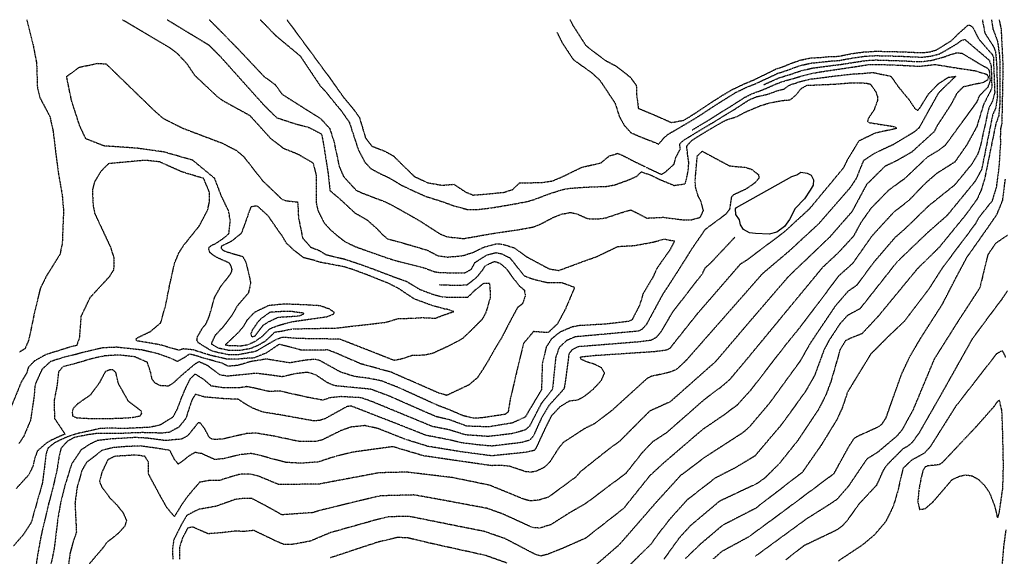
# Model space of a CAD drawing. Header units: feet. Extents: x 2234729 to 2255890, y 588345 to 614924.
# Tile 77 of 88: x 2245220 to 2246168, y 599486 to 600003. Entities that reach past the tile are written whole.
import ezdxf

# ---------------------------------------------------------------- set-up
doc = ezdxf.new("R2010")
doc.units = ezdxf.units.FT
doc.header["$MEASUREMENT"] = 0
doc.linetypes.add('OhDOT_USTN3', pattern=[0.22, 0.165, -0.055])
for name, color, linetype in [('DT_X_Contour_Major', 132, 'OhDOT_USTN3'), ('DT_X_Contour_Minor', 136, 'OhDOT_USTN3'), ('Waterbodies', 7, 'Continuous')]:
    doc.layers.add(name, color=color, linetype=linetype)

msp = doc.modelspace()

# ---------------------------------------------------------------- linework, layer by layer
at = {"layer": 'DT_X_Contour_Major'}
for points in [[(2245737.49, 599990.6), (2245738.05, 599989.74), (2245742.26, 599980.99), (2245753.06, 599964.65), (2245771.12, 599951.71), (2245778.45, 599944.84), (2245779.98, 599942.76), (2245793.49, 599922.39), (2245797.38, 599909.93), (2245802.07, 599901.42), (2245808.38, 599894.4), (2245809.09, 599894), (2245816.08, 599890.81), (2245829.19, 599885.76), (2245835.59, 599883.04), (2245840.14, 599888.88), (2245844.61, 599892.66), (2245857.29, 599900.02), (2245869.18, 599907.11), (2245875.33, 599910.96), (2245890.09, 599920.69), (2245899.74, 599926.72), (2245909.81, 599932.93), (2245920.6, 599938.13), (2245929.3, 599941.56), (2245935.22, 599944.35), (2245943.31, 599948.08), (2245949.96, 599951.23), (2245959.37, 599954.23), (2245965.23, 599956.56), (2245971.72, 599958.72), (2245982.65, 599961.26), (2245991.12, 599961.96), (2246002.36, 599963.27), (2246008.66, 599963.52), (2246014.63, 599964.76), (2246023.98, 599966.3), (2246034, 599967.75), (2246044.63, 599968.35), (2246059.26, 599968), (2246071.91, 599967.61), (2246081.97, 599967.08), (2246089.5, 599966.9), (2246097.85, 599967.96), (2246105.43, 599969.87), (2246111.24, 599973.04), (2246122.53, 599979.69), (2246127.66, 599983.41), (2246130.47, 599983.72), (2246153.91, 599963.74), (2246155.6, 599958.05), (2246156.22, 599936.97), (2246148.17, 599921.02), (2246141.69, 599899.86), (2246132.19, 599882.49), (2246120.54, 599865.77), (2246103.43, 599855.03), (2246092.27, 599845.44), (2246076.06, 599828.64), (2246061.38, 599817.14), (2246040.71, 599794.58), (2246022.07, 599768.07), (2246008.78, 599756.12), (2245971.3, 599706.48), (2245956.24, 599687.95), (2245923.93, 599646.01), (2245910.6, 599631.43), (2245897.66, 599621.82), (2245877.51, 599608.08), (2245839.28, 599575.23), (2245826.65, 599563.53), (2245801.43, 599532.03), (2245765.03, 599503.57), (2245742.04, 599493.44), (2245728.71, 599488.14), (2245722, 599486.32), (2245716.1, 599488.21), (2245687.49, 599503.13), (2245667.6, 599510.03), (2245609.37, 599521.71), (2245594.51, 599524.64), (2245575.18, 599524.12), (2245560.23, 599520.37), (2245519.31, 599508.9), (2245499.85, 599500.7), (2245482.33, 599497.53), (2245474.59, 599497.47), (2245465.87, 599501.27), (2245445.53, 599511), (2245435.4, 599509.94), (2245428.48, 599510.47), (2245414.48, 599508.82), (2245401.67, 599507.83), (2245400.1, 599508.45), (2245386.57, 599514.45), (2245381.8, 599513.34), (2245376.69, 599503.41), (2245374.03, 599495.06), (2245373.98, 599493.77), (2245374.11, 599483.46)], [(2245888.2, 599483.8), (2245896.58, 599491.17), (2245922.57, 599505.26), (2245956.43, 599530.23), (2246004.37, 599566.03), (2246018.98, 599592.54), (2246023.82, 599599.89), (2246027.56, 599602.24), (2246046.41, 599610.59), (2246050.45, 599613.5), (2246054.34, 599619.4), (2246069.39, 599661.6), (2246077.17, 599678.21), (2246087.36, 599695.61), (2246108.59, 599728.86), (2246122.18, 599755.19), (2246132.22, 599774.03), (2246150.52, 599799.97), (2246161.16, 599815.36), (2246166.75, 599829.19), (2246169.25, 599849.28)], [(2245908.68, 599793.36), (2245884.7, 599767.86), (2245879.82, 599763.58), (2245877.28, 599758.18), (2245848.42, 599720.89), (2245837.45, 599702.12), (2245833.15, 599697), (2245828.37, 599694.16), (2245816.52, 599692.6), (2245757.7, 599687.92), (2245751.99, 599685.02), (2245749.03, 599681.19), (2245745.51, 599654.7), (2245744.31, 599647.48), (2245729.51, 599631.13), (2245722.51, 599619.32), (2245714.68, 599601.87), (2245711.11, 599597.89), (2245703.91, 599595.78), (2245674.97, 599592.27), (2245661.31, 599593.48), (2245645.75, 599595.46), (2245632.4, 599598.57), (2245611.06, 599602.67), (2245590.01, 599611.08), (2245539.12, 599630.89), (2245535.21, 599630.27), (2245514.17, 599618.62), (2245508.74, 599616.87), (2245502.84, 599616.59), (2245471.33, 599622.27), (2245454.05, 599625.04), (2245444.46, 599628.77), (2245437, 599633.03), (2245430.61, 599637.29), (2245416.49, 599637.91), (2245398.62, 599639.48), (2245389.26, 599642.03), (2245385.88, 599636.67), (2245383.91, 599630.8), (2245379.99, 599618.78), (2245373.26, 599610.45), (2245364.14, 599605.53), (2245356.32, 599604.75), (2245354.53, 599604.84), (2245338.2, 599605.24), (2245327.71, 599604.93), (2245317.32, 599604.43), (2245307.02, 599604.53), (2245293.98, 599604.33), (2245285.83, 599603.18), (2245273.28, 599600.8), (2245272.6, 599600.51), (2245266.05, 599596.96), (2245259.95, 599590.33), (2245257.78, 599581.12), (2245255.84, 599568.42), (2245251.9, 599551.58), (2245247.95, 599536.97), (2245241.46, 599509.52), (2245240.37, 599504.44), (2245237.3, 599487.36), (2245234.55, 599469.04)]]:
    msp.add_lwpolyline(points, dxfattribs=at)
at = {"layer": 'DT_X_Contour_Minor'}
for points in [[(2245362.02, 600002.93), (2245362.76, 600002.52), (2245402.14, 599978.64), (2245413.14, 599967.61), (2245455.54, 599920.33), (2245467.51, 599908.63), (2245483.93, 599903.19), (2245498.86, 599899.09), (2245510.78, 599892.83), (2245510.87, 599892.38), (2245512.72, 599882.7), (2245516.96, 599855.56), (2245518.83, 599838.39), (2245527.98, 599830.62), (2245531.45, 599827.5), (2245542.73, 599816.95), (2245554.6, 599810.16), (2245564.05, 599801.71), (2245569.56, 599795.88), (2245574.32, 599791.88), (2245581.92, 599789.82), (2245595.86, 599785.98), (2245612.76, 599780.89), (2245622.68, 599775.66), (2245632.12, 599774.34), (2245646.15, 599775.56), (2245656.19, 599778.64), (2245667.8, 599784.2), (2245679.32, 599787.18), (2245685, 599786.77), (2245696.6, 599783.14), (2245707.98, 599774.76), (2245730.09, 599762.93), (2245739.33, 599761.45), (2245741.76, 599762.35), (2245765.01, 599771.02), (2245774.92, 599774.44), (2245781.64, 599777.58), (2245795.96, 599784.52), (2245811.71, 599785.39), (2245829.41, 599788.57), (2245840.96, 599791.62), (2245850.61, 599789.77), (2245846.01, 599780.78), (2245839.82, 599772.37), (2245833.24, 599762.67), (2245829.6, 599754.46), (2245827.45, 599751.05), (2245820.39, 599739.06), (2245817.02, 599727.92), (2245809.73, 599713.85), (2245806.32, 599712.32), (2245784.79, 599709.77), (2245759.11, 599708.28), (2245752.02, 599707), (2245740.19, 599701.9), (2245732.03, 599695.34), (2245727.13, 599687.66), (2245723.31, 599672.19), (2245722.58, 599646.65), (2245706.77, 599620.1), (2245694.47, 599614.52), (2245671.46, 599610.74), (2245650.62, 599611.47), (2245634.7, 599617.33), (2245620.98, 599620.64), (2245575.17, 599640.71), (2245558.09, 599647.02), (2245536.03, 599649.17), (2245523.35, 599650.38), (2245516.36, 599653.34), (2245505.31, 599660.77), (2245497.33, 599663.31), (2245486.29, 599662.03), (2245472.74, 599659.07), (2245460.71, 599660.76), (2245447.25, 599662.35), (2245420.05, 599659.54), (2245412.58, 599660.94), (2245401.07, 599669.79), (2245392.75, 599673.5), (2245388.59, 599671.09), (2245375.36, 599659.82), (2245367.8, 599652.82), (2245363.33, 599650.05), (2245355.06, 599650.51), (2245350.51, 599653.04), (2245347.7, 599656.49), (2245346.22, 599663.24), (2245343.03, 599672.88), (2245330.57, 599678.37), (2245315.58, 599679.98), (2245301.86, 599679.14), (2245289.98, 599676.55), (2245274.86, 599672.09), (2245261.62, 599668.66), (2245257.53, 599663.85), (2245256.07, 599650.79), (2245253.23, 599636.05), (2245253.58, 599619), (2245261.58, 599607.01), (2245263.73, 599603.65), (2245258.74, 599601.75), (2245250.49, 599597.88), (2245245.52, 599594.94), (2245237, 599587.42), (2245234.27, 599579.64), (2245233.36, 599574.9), (2245233.18, 599573.89), (2245228.92, 599564.75), (2245216.66, 599551.35)], [(2245318.71, 600002.93), (2245322.28, 600001.11), (2245364.27, 599976.16), (2245371.59, 599970.74), (2245381, 599960.6), (2245388.4, 599949.54), (2245409.37, 599929.71), (2245415.49, 599925.15), (2245441.58, 599910.81), (2245461.17, 599889.14), (2245473.89, 599879.2), (2245487.76, 599873.69), (2245502.38, 599865.15), (2245505.61, 599853.32), (2245505.46, 599840.61), (2245505.62, 599826.98), (2245507.15, 599819.23), (2245513.2, 599807.34), (2245518.93, 599801.01), (2245519.81, 599800.21), (2245527.18, 599793.88), (2245533.76, 599788.9), (2245544.15, 599784.05), (2245567.92, 599775.64), (2245575.92, 599772.82), (2245584.77, 599770.22), (2245608.84, 599764.2), (2245619.67, 599760.2), (2245624.32, 599759.47), (2245631.54, 599759.26), (2245648.44, 599759.05), (2245654.95, 599762.53), (2245658.6, 599769.19), (2245669.78, 599776.25), (2245678.6, 599778.61), (2245683.67, 599777.67), (2245692.02, 599773.69), (2245700.28, 599763.3), (2245705.52, 599756.51), (2245709.47, 599754.87), (2245716.43, 599752.56), (2245728.25, 599749.86), (2245742.06, 599749.79), (2245754.39, 599745.33), (2245753.7, 599743.38), (2245745.52, 599724.17), (2245737.78, 599709.82), (2245732.46, 599704.79), (2245728.96, 599701.57), (2245726.2, 599701.7), (2245714.77, 599702.53), (2245705.14, 599691.04), (2245692.58, 599638.27), (2245690.45, 599625.18), (2245687.45, 599622.83), (2245664.74, 599619.41), (2245656.79, 599619.15), (2245647.01, 599621.51), (2245633.77, 599627.27), (2245622.99, 599631.31), (2245583.92, 599649.03), (2245568.05, 599655.18), (2245555.96, 599657.55), (2245542.52, 599659.26), (2245529.32, 599663.42), (2245508.77, 599674.77), (2245504.31, 599675.76), (2245495.53, 599675.06), (2245480.11, 599672.4), (2245457.68, 599676.07), (2245443.22, 599673.78), (2245431.56, 599670.43), (2245428.69, 599669.8), (2245420.71, 599669.18), (2245415, 599672.16), (2245402.68, 599675.49), (2245396.01, 599677.29), (2245388.85, 599679.61), (2245383.59, 599680.79), (2245378.69, 599677.51), (2245371.99, 599673.79), (2245364.24, 599677.26), (2245353.39, 599681.1), (2245338.09, 599684.77), (2245313.44, 599687.45), (2245300.29, 599686.87), (2245283.92, 599683.21), (2245272.97, 599680.21), (2245261.88, 599677.56), (2245249.67, 599673.61), (2245241.59, 599666.21), (2245235.93, 599653.96), (2245234.65, 599649.41), (2245233.93, 599640.32), (2245230.53, 599617.19), (2245224.03, 599601.81), (2245219.35, 599594.73)], [(2245226.83, 600002.93), (2245232.84, 599979.5), (2245236.33, 599961.2), (2245237.12, 599937.71), (2245239.63, 599927.58), (2245249.22, 599909.53), (2245252.4, 599894.78), (2245254.64, 599875.57), (2245257.35, 599854.86), (2245260.99, 599834.18), (2245262.31, 599818.83), (2245261.07, 599787.78), (2245258.92, 599777.06), (2245257.66, 599775.08), (2245245.59, 599755.73), (2245239.87, 599744.11), (2245234.62, 599722.51), (2245228.75, 599694.24), (2245225.08, 599686), (2245219.78, 599682.71)], [(2245451.76, 600002.93), (2245466.62, 599987.63), (2245490.09, 599968.14), (2245509.43, 599939.22), (2245515.11, 599933.23), (2245522.58, 599923.75), (2245529.42, 599915.61), (2245537.54, 599904.02), (2245543.24, 599886.49), (2245546.21, 599877.41), (2245552.55, 599865.53), (2245558.04, 599859.65), (2245567.31, 599854.63), (2245575.34, 599850.93), (2245576.56, 599850.22), (2245588.11, 599843.35), (2245600.83, 599837.35), (2245611.76, 599832.6), (2245628.91, 599827.12), (2245638.21, 599823.64), (2245650.81, 599820.27), (2245660, 599819.98), (2245672.14, 599821.44), (2245678.07, 599822.3), (2245687.81, 599823.99), (2245695.28, 599825.26), (2245696.82, 599825.54), (2245710.28, 599828.11), (2245717.58, 599830.54), (2245730.3, 599835.36), (2245743.19, 599839.41), (2245750.12, 599840.6), (2245764.39, 599841.59), (2245772.03, 599842), (2245784.44, 599842.32), (2245792.77, 599843.77), (2245794.17, 599844.25), (2245806.82, 599848.77), (2245814.33, 599852.17), (2245818.63, 599856.39), (2245827.67, 599853.36), (2245836.45, 599849.08), (2245850.33, 599843.32), (2245860.83, 599844.86), (2245862.08, 599849.12), (2245863.86, 599857.38), (2245864.44, 599865.08), (2245863.26, 599873.59), (2245862.39, 599881.17), (2245867.38, 599886.73), (2245876.26, 599892.39), (2245884.36, 599897.25), (2245896.79, 599904.47), (2245901.22, 599906.7), (2245902.38, 599907.1), (2245910.34, 599909.42), (2245918.63, 599913.93), (2245933.84, 599920.35), (2245943.45, 599923.07), (2245954.56, 599925.11), (2245962.21, 599925.76), (2245968.47, 599931.17), (2245972.87, 599936.85), (2245978.18, 599939.77), (2245985.02, 599940), (2246005.17, 599940.91), (2246021.11, 599942.16), (2246028.92, 599942.16), (2246035.17, 599941.85), (2246039.23, 599940.91), (2246044.22, 599933.9), (2246046.08, 599929.04), (2246046.01, 599924.77), (2246042.79, 599916.07), (2246037.48, 599908.12), (2246036.46, 599905.36), (2246037.77, 599903.86), (2246062.51, 599899.99), (2246064.89, 599898.22), (2246044.19, 599893.74), (2246027.99, 599885.98), (2246016.81, 599867.52), (2246013.16, 599860.02), (2245980.46, 599820.6), (2245955.76, 599797.97), (2245918.97, 599770.4), (2245913.97, 599767.47), (2245872.22, 599719.28), (2245849.89, 599691.16), (2245846.35, 599686.46), (2245842.75, 599684.61), (2245831.33, 599683.15), (2245771.32, 599679.17), (2245759.94, 599677.83), (2245760, 599676.46), (2245765.56, 599673.84), (2245772.77, 599671.64), (2245779.96, 599668.15), (2245783.13, 599662.62), (2245779.58, 599654.8), (2245771.76, 599646.45), (2245763.44, 599639.86), (2245757.6, 599636.66), (2245749.29, 599635.51), (2245740.17, 599630.01), (2245731.86, 599621.02), (2245726.07, 599609.44), (2245717.01, 599589.82), (2245715.62, 599588.08), (2245708.62, 599586.41), (2245674.82, 599582.84), (2245645.33, 599586.77), (2245613.09, 599592.03), (2245591.93, 599598.6), (2245565.22, 599609.14), (2245552.71, 599612.01), (2245539.43, 599610.66), (2245529.63, 599607.26), (2245511.41, 599598.16), (2245504.48, 599596.58), (2245488.98, 599596.77), (2245464.39, 599601.97), (2245447.66, 599604.79), (2245438.07, 599604.25), (2245416.04, 599599.16), (2245408.17, 599598.54), (2245405.22, 599599.06), (2245402.78, 599600.49), (2245398.56, 599608.46), (2245394.43, 599614.19), (2245392.1, 599614.81), (2245389.78, 599612.24), (2245388.94, 599610.94), (2245381.63, 599602.01), (2245375.89, 599599), (2245360.35, 599597.57), (2245342.93, 599599.9), (2245331.23, 599600.53), (2245329.69, 599600.44), (2245316.51, 599599.63), (2245308.27, 599599.2), (2245294.95, 599597.59), (2245287.77, 599594.2), (2245279.1, 599588.51), (2245270.07, 599575.06), (2245264.18, 599556.31), (2245260.8, 599542.71), (2245259.42, 599537.44), (2245256.91, 599523.23), (2245253.27, 599493.32), (2245249.67, 599476)], [(2245477.34, 600002.93), (2245495.31, 599978.56), (2245521.13, 599943.56), (2245521.95, 599942.2), (2245532.03, 599928.12), (2245542.12, 599915.95), (2245547.14, 599908.9), (2245550.32, 599898.44), (2245553, 599889.2), (2245559.19, 599881.17), (2245571.28, 599876.52), (2245579.99, 599871.77), (2245589.17, 599862.63), (2245600.08, 599851.99), (2245613.12, 599845.87), (2245626.94, 599843.49), (2245638.24, 599844.44), (2245649.5, 599837.01), (2245656.51, 599834.06), (2245665.7, 599834.67), (2245686.47, 599836.7), (2245694.97, 599839.44), (2245701.44, 599845.8), (2245722.6, 599846.09), (2245732.92, 599847.63), (2245742.08, 599851.44), (2245761.01, 599860.68), (2245772.03, 599863.25), (2245779.9, 599865.09), (2245787.8, 599871.7), (2245795.89, 599874.23), (2245801.01, 599872.06), (2245809.34, 599867.74), (2245823.05, 599860.98), (2245838, 599853.98), (2245841.55, 599856.04), (2245850.15, 599863.63), (2245852.09, 599870.45), (2245856.2, 599878.28), (2245855.72, 599883.39), (2245859.31, 599886.79), (2245872.31, 599894.75), (2245880.56, 599899.72), (2245889.2, 599904.79), (2245896.49, 599909.33), (2245908.34, 599916.53), (2245922.37, 599925.65), (2245929.43, 599928.71), (2245940.02, 599931.08), (2245950.73, 599934.91), (2245956.1, 599936.2), (2245960.66, 599939.72), (2245971.22, 599943.21), (2245982.64, 599945.92), (2245991.34, 599946.92), (2246002.56, 599948.41), (2246012.53, 599949.48), (2246022.28, 599950.68), (2246030.19, 599951.08), (2246041.57, 599952.09), (2246058.97, 599948.53), (2246066.1, 599938.41), (2246076.41, 599925.92), (2246079.54, 599921.23), (2246082.04, 599917.48), (2246084.85, 599915.6), (2246087, 599917.97), (2246095.33, 599931.39), (2246104.91, 599941.36), (2246114.3, 599947.47), (2246121.33, 599948.39), (2246104.82, 599932.37), (2246086.07, 599898.69), (2246081.59, 599894.81), (2246061.18, 599882.53), (2246043.21, 599874.16), (2246032.57, 599867.15), (2246025.5, 599849.83), (2246019.74, 599841.06), (2245989.28, 599806.15), (2245960.69, 599779.75), (2245935.07, 599758.06), (2245900.79, 599719.07), (2245861.39, 599674.26), (2245852.25, 599665.85), (2245846.15, 599663.37), (2245828.38, 599659.41), (2245824.18, 599657.3), (2245790.98, 599627.12), (2245774.05, 599614.03), (2245764.08, 599609.1), (2245743.47, 599595.69), (2245738.78, 599589.96), (2245730.7, 599577.16), (2245725.29, 599571.83), (2245717.66, 599568.07), (2245712.9, 599567.21), (2245707.72, 599567.48), (2245691.4, 599572.94), (2245681.93, 599573.75), (2245674.48, 599573.39), (2245630.12, 599579.8), (2245608.89, 599582.92), (2245579.34, 599591.71), (2245541.62, 599586.54), (2245524.2, 599582.38), (2245507.59, 599576.95), (2245491.2, 599575.75), (2245476.22, 599576.59), (2245465.14, 599579.49), (2245448.73, 599584), (2245442.86, 599585.07), (2245432.74, 599584), (2245416.13, 599580.13), (2245407.91, 599579.36), (2245395.35, 599585), (2245389.16, 599586.2), (2245383.58, 599583.09), (2245377.64, 599578.37), (2245372.72, 599574.92), (2245369.08, 599579.6), (2245364.68, 599588.27), (2245360.7, 599588.78), (2245352.29, 599590.16), (2245336.13, 599592.4), (2245323.07, 599591.81), (2245310.69, 599590.88), (2245299.66, 599588.37), (2245289.88, 599580.69), (2245284.46, 599576.62), (2245279.94, 599568.78), (2245275.31, 599552.32), (2245273.31, 599536.99), (2245274.32, 599517.24), (2245274.66, 599509.26), (2245271.53, 599500.31), (2245268.44, 599488.47), (2245266.55, 599473.47)], [(2245402.68, 600002.93), (2245429.59, 599975.59), (2245455.28, 599948.32), (2245465.87, 599940.63), (2245472.83, 599931.15), (2245499.06, 599914.51), (2245509.42, 599908.11), (2245518.59, 599898.23), (2245522.64, 599885.65), (2245527.81, 599861.51), (2245531.75, 599852.17), (2245539.78, 599843.29), (2245544.13, 599838.65), (2245549.27, 599836.29), (2245558.79, 599832.6), (2245571.02, 599828.01), (2245575.46, 599825.95), (2245581.79, 599822.58), (2245599.77, 599812.46), (2245605.96, 599808.83), (2245612.23, 599804.82), (2245625.2, 599796.42), (2245631.75, 599793.79), (2245647.39, 599792.15), (2245662.13, 599794.66), (2245669.76, 599796.08), (2245679.53, 599797.64), (2245686.13, 599798.64), (2245700.13, 599800.65), (2245714.13, 599803.21), (2245720.65, 599805.58), (2245734.14, 599812.65), (2245741.55, 599815.57), (2245750.58, 599817.32), (2245756.88, 599815.9), (2245766.97, 599811.35), (2245777.37, 599811.02), (2245784.36, 599812.03), (2245799.56, 599817.13), (2245808.71, 599819.77), (2245812.39, 599817.88), (2245824.08, 599811.87), (2245839.81, 599812.63), (2245858.84, 599810.19), (2245866.66, 599810.11), (2245875.53, 599812.72), (2245878.51, 599819.04), (2245878.29, 599820.15), (2245876.1, 599828.23), (2245873.41, 599833.11), (2245870.99, 599841.73), (2245870.56, 599847.39), (2245871.04, 599854.01), (2245872.6, 599871.68), (2245877.32, 599876.28), (2245879.75, 599875), (2245903.36, 599862.28), (2245909.39, 599861.53), (2245919.09, 599860.77), (2245925.24, 599858.67), (2245931.53, 599853.64), (2245932.14, 599850.58), (2245928.08, 599845.74), (2245919.23, 599839.58), (2245907.38, 599834.21), (2245905.44, 599832.08), (2245903.65, 599820.31), (2245899.94, 599815.46), (2245882.82, 599802.9), (2245879.83, 599800.49), (2245867.54, 599782.62), (2245850.54, 599755.66), (2245839.15, 599738.24), (2245823.56, 599709.39), (2245819.39, 599704.75), (2245815.93, 599702.98), (2245773.56, 599699.14), (2245754.86, 599697.46), (2245746.89, 599694.02), (2245739.51, 599687.18), (2245736.2, 599677.57), (2245733.15, 599647.25), (2245722.07, 599632.83), (2245710.73, 599610.98), (2245706.61, 599607.7), (2245694.13, 599604.22), (2245671.3, 599601.54), (2245649.34, 599603.09), (2245633.55, 599607.95), (2245617.58, 599611.11), (2245558.4, 599635.51), (2245548.7, 599638.85), (2245529.62, 599639.9), (2245518.38, 599638.74), (2245512.33, 599636.48), (2245496.76, 599639.32), (2245471.24, 599645.14), (2245460.18, 599644.93), (2245450.82, 599647.04), (2245444.48, 599648.5), (2245438.28, 599649.55), (2245431.29, 599648.23), (2245416.73, 599648.34), (2245404.59, 599650.12), (2245397.46, 599656.31), (2245389.04, 599661.66), (2245384.09, 599656.93), (2245379.88, 599648.62), (2245375.41, 599638), (2245372.01, 599628.74), (2245367.65, 599620.2), (2245362.81, 599617.21), (2245355.21, 599612.47), (2245344.69, 599610.25), (2245335.97, 599609.93), (2245325.73, 599609.41), (2245318.14, 599609.23), (2245305.63, 599609.62), (2245297.22, 599609.08), (2245286.85, 599606.81)], [(2245749.96, 600002.93), (2245752.6, 599997.73), (2245757.64, 599989.89), (2245765.03, 599978.27), (2245775.53, 599970.05), (2245784.5, 599963.49), (2245794.12, 599958.4), (2245807.82, 599947.83), (2245813.85, 599939.73), (2245814.15, 599931.1), (2245815.78, 599917.65), (2245828.74, 599912.21), (2245847.79, 599903.87), (2245859.46, 599906.06), (2245865.38, 599909.58), (2245870.71, 599913.02), (2245887.95, 599924.47), (2245896.88, 599930.12), (2245905.62, 599935.35), (2245918.15, 599941.32), (2245926.6, 599944.79), (2245933.03, 599947.97), (2245940.57, 599951.54), (2245947.78, 599955.22), (2245956.5, 599958.21), (2245963.61, 599961.17), (2245971.41, 599963.87), (2245981.53, 599966.11), (2245990.79, 599966.54), (2246001.11, 599967.54), (2246008.62, 599967.67), (2246015.98, 599969.27), (2246023.75, 599970.63), (2246032.46, 599971.81), (2246044.46, 599972.55), (2246057.49, 599972.34), (2246072.07, 599971.94), (2246081.26, 599971.49), (2246089.64, 599971.18), (2246096.45, 599971.91), (2246102.33, 599973.58), (2246108.07, 599977), (2246117.21, 599982.73), (2246123.99, 599989.37), (2246132.03, 599996.53), (2246132.97, 599997.47), (2246134.84, 599997.78), (2246137.65, 599995.91), (2246143.59, 599984.35), (2246153.18, 599973.2), (2246156.45, 599969.69), (2246157.68, 599966.71), (2246159.01, 599932.87), (2246156.91, 599924.69), (2246153.26, 599917.7), (2246145.13, 599881.06), (2246142.65, 599873.52), (2246137.02, 599863.91), (2246120.18, 599843.48), (2246095.15, 599823.42), (2246073.02, 599801.85), (2246062.85, 599793), (2246042.24, 599768.96), (2246026.03, 599747.05), (2246017.64, 599741.2), (2246005.68, 599727.49), (2245981.25, 599691.22), (2245971.81, 599674.45), (2245942.18, 599633.71), (2245922.45, 599610.4), (2245916.26, 599605.02), (2245879.78, 599581.43), (2245856.21, 599563.7), (2245832.53, 599537.66), (2245822.43, 599525.96), (2245797.16, 599497.02), (2245768.53, 599472.2)], [(2246147.05, 600002.93), (2246149.53, 599989.97), (2246157.47, 599977.65), (2246159.81, 599972.3), (2246161.03, 599957.03), (2246161.55, 599928.89), (2246159.88, 599917.51), (2246157.05, 599911.61), (2246146.43, 599858.82), (2246140.13, 599847.27), (2246113.03, 599814.23), (2246094.56, 599798.03), (2246064.59, 599769.29), (2246029.24, 599724.51), (2246017.12, 599717.99), (2246009.76, 599709.77), (2245999.22, 599693.77), (2245994.51, 599684.66), (2245985.4, 599659.99), (2245976.57, 599644.66), (2245953.78, 599613.1), (2245927.9, 599582.6), (2245909.22, 599571.4), (2245889.71, 599561.37), (2245862.61, 599540.28), (2245846.04, 599521.86), (2245834.99, 599507.7), (2245827.73, 599497.63), (2245806.95, 599477.12)], [(2246155.85, 600002.93), (2246157.34, 599993.72), (2246161.77, 599982.1), (2246163.76, 599966.9), (2246164.08, 599924.91), (2246162.85, 599910.33), (2246160.02, 599902.51), (2246149.27, 599849.77), (2246145.87, 599838.61), (2246142.13, 599830.24), (2246131.77, 599815.85), (2246105.64, 599783.84), (2246083.93, 599762.37), (2246046.73, 599717.2), (2246031.03, 599700.38), (2246020.9, 599696.42), (2246015.21, 599693.68), (2246010.1, 599685.17), (2246001.38, 599654.86), (2245996.16, 599640.97), (2245989.09, 599627.28), (2245969.28, 599597.55), (2245951.11, 599574.87), (2245937.48, 599561.41), (2245930, 599556.13), (2245893.99, 599539.16), (2245865.99, 599515.65), (2245855.19, 599503.87), (2245840.52, 599483.49)], [(2246163.14, 600002.93), (2246165.15, 599994.03), (2246166.93, 599958.01), (2246165.83, 599903.15), (2246164.75, 599898.61), (2246164.31, 599889.1), (2246164.67, 599885.59), (2246163, 599860.44), (2246161.64, 599850.24), (2246160.66, 599842.83), (2246160.33, 599841.07), (2246156.4, 599828.27), (2246143.66, 599812.34), (2246140.23, 599806.08), (2246108.27, 599763.48), (2246096.31, 599744.7), (2246071.39, 599711.95), (2246054.91, 599696.26), (2246039.28, 599680.47), (2246022.09, 599652.22), (2246017.37, 599644.54), (2246012.24, 599629.33), (2246007.35, 599618.35), (2245991.76, 599592.96), (2245973.59, 599566.9), (2245928.65, 599532.24), (2245896.9, 599515.96), (2245875.88, 599498.12), (2245860.78, 599483.63)], [(2245936.34, 599940.25), (2245937.41, 599940.74), (2245946.06, 599944.61), (2245952.15, 599947.24), (2245962.24, 599950.26), (2245970.61, 599953.18), (2245972.03, 599953.57), (2245983.77, 599956.41), (2245991.45, 599957.37), (2246003.61, 599959.01), (2246012.11, 599960.04), (2246013.28, 599960.26), (2246024.21, 599961.98), (2246035.55, 599963.68), (2246044.81, 599964.14), (2246061.03, 599963.65), (2246071.76, 599963.28), (2246082.69, 599962.66), (2246089.37, 599962.61), (2246099.26, 599964.01), (2246111.9, 599967.62), (2246112.71, 599968.1), (2246122.04, 599971.09), (2246127.43, 599970.69), (2246144.99, 599960.09), (2246152.1, 599956.24), (2246153.7, 599953.87), (2246154.58, 599943.86), (2246152.34, 599937.88), (2246144.05, 599929.5), (2246141.79, 599923.79), (2246111.22, 599881.78), (2246105.25, 599877.19), (2246093.92, 599870.39), (2246072.11, 599849.68), (2246056.76, 599838.61), (2246039.73, 599821.13), (2246030.05, 599807.46), (2246022.97, 599794.39), (2246008.2, 599778.27), (2245993.14, 599764.27), (2245957.27, 599720.79), (2245920.11, 599675.75), (2245903.31, 599655.81), (2245895.44, 599649.11), (2245879.31, 599637.04), (2245842.89, 599605.06), (2245829.58, 599596.35), (2245819.76, 599586.26), (2245803.7, 599565.91), (2245764.87, 599536.77), (2245749.17, 599527.75), (2245731.74, 599516.64), (2245721.01, 599513.29), (2245713.9, 599513.84), (2245685.33, 599526.87), (2245670.11, 599532.3), (2245626.8, 599540.38), (2245600.04, 599545.21), (2245567.31, 599544.37), (2245512.64, 599531.18), (2245501.83, 599528.14), (2245472.52, 599526.1), (2245457.44, 599534.55), (2245443.4, 599541.91), (2245435.94, 599541.91), (2245427.41, 599540.84), (2245420.51, 599538.28), (2245408.88, 599534.25), (2245392.66, 599531.34), (2245390.39, 599530.41), (2245380.91, 599525.35), (2245375.75, 599516.67), (2245372.05, 599509.29), (2245368.4, 599502.02), (2245367.06, 599491.75), (2245367.67, 599483.43)], [(2245587.01, 599675.87), (2245580.55, 599674.78), (2245528.36, 599695.25), (2245488.97, 599695.83), (2245473.54, 599697.03), (2245467.45, 599695.07), (2245447.58, 599683.57), (2245445.3, 599683.02), (2245430.66, 599680.25), (2245420.56, 599680.33), (2245411.05, 599682.32), (2245404.13, 599684.3), (2245392.26, 599691.63), (2245390.71, 599694.17), (2245391.38, 599697.63), (2245395.64, 599705.22), (2245399.43, 599709.98), (2245402.55, 599716.86), (2245407.91, 599735.75), (2245413.48, 599745.6), (2245423.07, 599758.04), (2245424.27, 599760.35), (2245424.59, 599762.56), (2245423.84, 599765.56), (2245421.97, 599768.42), (2245418.11, 599770.29), (2245408.94, 599774.39), (2245404.97, 599777.38), (2245403.41, 599778.51), (2245402.14, 599781.79), (2245402.68, 599783.74), (2245404.78, 599785.57), (2245408.94, 599787.52), (2245415.63, 599791.95), (2245421.58, 599796.84), (2245422.81, 599809.21), (2245421.42, 599818.49), (2245414.45, 599832.87), (2245407.85, 599850.08), (2245386.81, 599867.51), (2245359.21, 599875.47), (2245332.68, 599879.19), (2245301.37, 599881.31), (2245283.86, 599888.21), (2245278.02, 599900.41), (2245270.06, 599924.83), (2245265.28, 599948.18), (2245277.49, 599957.2), (2245295.53, 599960.91), (2245303.33, 599960.32), (2245349.69, 599915.38), (2245358.05, 599908.05), (2245377.15, 599898.43), (2245415.41, 599883.94), (2245428.58, 599877.14), (2245435.54, 599871.4), (2245453.8, 599848.05), (2245472.78, 599829.83), (2245477.57, 599828.45), (2245487.56, 599827.36), (2245488.02, 599823.99), (2245488.47, 599812.79), (2245489.99, 599805.05), (2245492.54, 599792.64), (2245500.37, 599783.8), (2245508.59, 599780.69), (2245514.66, 599776.85), (2245522.06, 599774.95), (2245532.37, 599772.57), (2245548.57, 599767.2), (2245562.61, 599762.07), (2245578.85, 599755.85), (2245592.66, 599750.91), (2245605.5, 599743.15), (2245617.09, 599738.8), (2245627.05, 599735.96), (2245628.5, 599735.92), (2245636.67, 599735.64), (2245651.38, 599735.69), (2245654.55, 599738.32), (2245659.05, 599742.96), (2245667.3, 599749.32), (2245672.4, 599749.2), (2245672.95, 599744.3), (2245673.11, 599734.93), (2245668.98, 599720.95), (2245665.47, 599714.36), (2245657.72, 599706.6), (2245646.86, 599696.09), (2245642.55, 599693.44), (2245630.74, 599687.48), (2245617.45, 599681.39), (2245609.79, 599679.82), (2245597.62, 599679.37), (2245587.01, 599675.87)], [(2245867.81, 599896.77), (2245869.74, 599897.95), (2245876.77, 599902.18), (2245884.57, 599906.85), (2245894.36, 599913.12), (2245905.48, 599919.93), (2245918.18, 599928.08), (2245925.51, 599931.76), (2245934.71, 599935.12), (2245939.59, 599937.13), (2245948.81, 599941.15), (2245954.33, 599943.25), (2245968.3, 599947.27), (2245972.34, 599948.42), (2245984.88, 599951.56), (2245991.78, 599952.79), (2246004.86, 599954.75), (2246011.94, 599955.75), (2246024.44, 599957.65), (2246037.09, 599959.62), (2246044.98, 599959.93), (2246062.8, 599959.31), (2246071.6, 599958.94), (2246083.41, 599958.24), (2246089.23, 599958.33), (2246101.54, 599959.82), (2246124.69, 599956.09), (2246139.82, 599953.86), (2246151.26, 599950.38), (2246152.93, 599947.98), (2246152.27, 599945), (2246147.92, 599942.39), (2246128.88, 599938.29), (2246122.57, 599932.03), (2246116.58, 599920.78), (2246103.64, 599900.97), (2246100.47, 599894.87), (2246079.1, 599875.38), (2246065.58, 599867.63), (2246053.3, 599861.62), (2246035.58, 599844.2), (2246021.47, 599818), (2246000.13, 599793.59), (2245959.93, 599755.13), (2245922.6, 599711.71), (2245890.05, 599673.47), (2245846.47, 599634.88), (2245826.79, 599625.98), (2245816.98, 599616.27), (2245797.95, 599597.01), (2245786.23, 599588.45), (2245760.09, 599567.61), (2245755.32, 599562.26), (2245729.38, 599543.14), (2245720.01, 599540.27), (2245711.69, 599539.47), (2245705.52, 599541.12), (2245672.62, 599554.57), (2245637.33, 599561.84), (2245592.69, 599567.19), (2245566.27, 599566.55), (2245508.56, 599555.72), (2245469.7, 599555.15), (2245450.32, 599563.22), (2245441.8, 599565.35), (2245432.74, 599565.35), (2245418.76, 599561.24), (2245412.25, 599559.09), (2245402.08, 599559.02), (2245393.32, 599557.43), (2245381.79, 599544), (2245375.5, 599535.04), (2245374.85, 599533.73), (2245369.02, 599524.51), (2245361.86, 599532.98), (2245355.03, 599545.13), (2245344.1, 599565.48), (2245344.21, 599576.89), (2245340.7, 599582.37), (2245331.91, 599583.68), (2245329.85, 599583.54), (2245311.61, 599582.41), (2245304.96, 599579.04), (2245304.14, 599577.45), (2245299.42, 599567.59), (2245296.84, 599558.45), (2245299.11, 599552.82), (2245306.86, 599542.43), (2245313.73, 599535.61), (2245319.46, 599528.28), (2245322.93, 599520.68), (2245321.17, 599515.05), (2245314.74, 599507.94), (2245303.87, 599499.35), (2245300.56, 599494.64), (2245286.62, 599478.3)], [(2245624.5, 599747.75), (2245629.54, 599747.59), (2245630.86, 599747.54), (2245641.18, 599747.12), (2245650.72, 599747.64), (2245655.35, 599751.03), (2245660.49, 599755.22), (2245666.03, 599762.05), (2245668.65, 599766.26), (2245677.16, 599770.12), (2245682.33, 599768.58), (2245688.27, 599763.68), (2245688.95, 599762.73), (2245694.46, 599755.16), (2245701.32, 599746.34), (2245706.02, 599742.64), (2245706.93, 599737.04), (2245704.13, 599729.08), (2245699.43, 599725.64), (2245692.19, 599712.19), (2245684.53, 599697.35), (2245677.92, 599686.42), (2245671.62, 599675.21), (2245666.31, 599666.42), (2245660.69, 599657.98), (2245652.57, 599651.11), (2245631.32, 599641.11), (2245623.79, 599643.26), (2245578.02, 599663.35), (2245548.25, 599671.59), (2245525.77, 599681.4), (2245516.87, 599684.84), (2245491.26, 599684.67), (2245470.16, 599690.36), (2245457.28, 599681.76), (2245445.54, 599677.15), (2245438.92, 599676.83), (2245429.54, 599675.94), (2245420.27, 599675.87), (2245407.45, 599678.77), (2245399.69, 599680.91), (2245386.84, 599684.98), (2245377.68, 599685.86), (2245373.04, 599684.61), (2245364.16, 599687.17), (2245356.5, 599689.54), (2245347.42, 599691.21), (2245332.85, 599693.6), (2245331.97, 599695.4), (2245334.45, 599697.16), (2245345.88, 599702.6), (2245355.9, 599711), (2245360.69, 599727.98), (2245362.34, 599736.32), (2245364.8, 599748.74), (2245369.42, 599768.93), (2245373.66, 599778.8), (2245378.15, 599785.75), (2245393.19, 599804.56), (2245400.99, 599819.41), (2245402.8, 599827.42), (2245402.86, 599836.69), (2245397.21, 599850.03), (2245376.2, 599856.36), (2245354.97, 599865.92), (2245340.64, 599867.51), (2245305.72, 599864.26), (2245298.28, 599856.86), (2245292.14, 599846.74), (2245290.07, 599839.04), (2245290.77, 599824.07), (2245292.26, 599816.49), (2245307.48, 599783.87), (2245310.79, 599773.33), (2245310.89, 599766.66), (2245310.37, 599761.81), (2245306.06, 599755.02), (2245287.64, 599735.12), (2245279.11, 599717.28), (2245277.53, 599696.66), (2245275.02, 599689.24), (2245272.1, 599688.54), (2245266.53, 599687.01), (2245245.26, 599680.3), (2245234.28, 599674.2), (2245228.48, 599668.18), (2245226.74, 599662.6), (2245226.32, 599661.88), (2245221.6, 599654.11), (2245212.01, 599630.51)], [(2245467.16, 599702.34), (2245472.01, 599703.02), (2245482.78, 599705.18), (2245524.82, 599705.98), (2245572.19, 599711.47), (2245584.71, 599715.08), (2245599.92, 599715.48), (2245607.62, 599716.06), (2245620.26, 599715.44), (2245628.56, 599718.65), (2245638.02, 599721.81), (2245631.6, 599724.1), (2245629.6, 599724.16), (2245615.8, 599728.1), (2245599.74, 599734.13), (2245584.57, 599744.26), (2245575.89, 599748.66), (2245555.96, 599756.69), (2245540.09, 599762.56), (2245531.89, 599765.06), (2245520.04, 599767.32), (2245509.56, 599769.21), (2245504.21, 599770.96), (2245493.63, 599773.73), (2245484.43, 599780.56), (2245477.11, 599787.51), (2245472.5, 599795.37), (2245471.07, 599797.03), (2245459.47, 599813.85), (2245448.79, 599823.59), (2245442.76, 599822.67), (2245440.44, 599816.63), (2245438.12, 599809.67), (2245433.48, 599797.14), (2245424.35, 599789.71), (2245421.83, 599788.31), (2245416.87, 599786.14), (2245414.64, 599784.94), (2245413.96, 599783.85), (2245414.3, 599782.58), (2245415.42, 599781.27), (2245418.58, 599779.69), (2245426.44, 599777.29), (2245429.99, 599776.39), (2245434.87, 599774.87), (2245438.12, 599768.84), (2245441.66, 599753.44), (2245442.52, 599749.08), (2245440.3, 599739.81), (2245429.49, 599727.17), (2245424.11, 599717.69), (2245416.17, 599707.26), (2245408.05, 599698.61), (2245404.48, 599690.76), (2245411.14, 599686.88), (2245420.84, 599684.8), (2245431.78, 599684.57), (2245442.71, 599686.54), (2245449.99, 599689.63), (2245456.4, 599693.31), (2245461.59, 599697.96), (2245465.55, 599701.87), (2245467.16, 599702.34)], [(2246171.26, 599795.25), (2246159.9, 599787.56), (2246152.32, 599776.46), (2246144.72, 599744.8), (2246124.02, 599713.01), (2246100.73, 599676.08), (2246080.29, 599627.12), (2246069.79, 599607.99), (2246064.71, 599601.85), (2246046.56, 599586.51), (2246035.8, 599579.75), (2246018, 599553.44), (2246006.97, 599540.82), (2245995.77, 599533.4), (2245978.11, 599522.37), (2245928.3, 599485.97)], [(2246171.28, 599741.87), (2246164.68, 599732.07), (2246159.87, 599725.9), (2246137.33, 599695.52), (2246106.81, 599641.07), (2246086.21, 599605.12), (2246079.7, 599596.04), (2246075.75, 599592.46), (2246070.35, 599589.39), (2246055.39, 599574.37), (2246051.83, 599569.3), (2246045.11, 599554.45), (2246028.53, 599536.78), (2246016.28, 599519.81), (2246012.12, 599515.34), (2246006.57, 599511.26), (2245975.25, 599496.3), (2245957.85, 599482.78)], [(2245459.81, 599727.59), (2245446.37, 599721.09), (2245444.16, 599718.98), (2245438.9, 599713.51), (2245435.47, 599707.49), (2245430.66, 599701.68), (2245421.88, 599693.34), (2245418.06, 599689.79), (2245421.12, 599689.27), (2245432.9, 599688.88), (2245440.11, 599690.05), (2245447.11, 599693.38), (2245454.49, 599698.62), (2245455.15, 599699.45), (2245461.14, 599705.41), (2245468.82, 599708.44), (2245483.07, 599712.24), (2245515.83, 599716.9), (2245522.28, 599719.45), (2245523.05, 599721.09), (2245518.24, 599724.27), (2245509.33, 599727.39), (2245499.69, 599728.06), (2245475.4, 599729.06), (2245459.81, 599727.59)], [(2245466.44, 599715.3), (2245469.41, 599716.41), (2245489.7, 599717.74), (2245493.7, 599719.74), (2245492.7, 599720.74), (2245489.7, 599720.74), (2245482.72, 599721.74), (2245471.41, 599721.74), (2245461.15, 599721.11), (2245452.42, 599714.92), (2245448.65, 599710.79), (2245444.17, 599704.1), (2245442.73, 599700.67), (2245442.89, 599698.81), (2245444.18, 599697.47), (2245446.76, 599698.49), (2245454.4, 599708.56), (2245459.33, 599711.83), (2245466.44, 599715.3)], [(2246169.6, 599677.83), (2246166.97, 599683.59), (2246165.31, 599683.65), (2246160.61, 599680.98), (2246143.95, 599659.5), (2246121.32, 599630.42), (2246096.78, 599591.47), (2246091.03, 599585.29), (2246078.74, 599578.54), (2246070.64, 599570.78), (2246065.74, 599549.32), (2246061.36, 599534.5), (2246053.95, 599519.48), (2246043.16, 599506.7), (2246031.37, 599496.82), (2246008.14, 599481.42)], [(2245296.69, 599653.11), (2245288.11, 599641.42), (2245275.79, 599632.85), (2245271.52, 599628.5), (2245270.7, 599625.35), (2245270.92, 599621.25), (2245274.98, 599619.58), (2245284.52, 599619.02), (2245305.78, 599618.85), (2245317.81, 599619.24), (2245327.74, 599619.8), (2245335.94, 599621.27), (2245337.6, 599623.44), (2245336.98, 599626.2), (2245324.89, 599635.33), (2245315.11, 599652.57), (2245312.79, 599662.99), (2245309.91, 599665.65), (2245306.7, 599665.65), (2245302.52, 599663.94), (2245296.69, 599653.11)], [(2246162.1, 599523.67), (2246163.61, 599529.46), (2246166.2, 599547.48), (2246166.83, 599551.87), (2246167.42, 599573.16), (2246166.75, 599604.82), (2246165.96, 599626.26), (2246163.57, 599636.2), (2246161.49, 599635.08), (2246158.24, 599630.33), (2246140.96, 599610.74), (2246108.39, 599576.21), (2246105.47, 599574.33), (2246094.51, 599573.2), (2246092.02, 599572.28), (2246090.12, 599569.13), (2246088.19, 599562.06), (2246086, 599550.51), (2246084.9, 599538.49), (2246086.6, 599531.17), (2246092.12, 599532.13), (2246099.68, 599538.66), (2246118.11, 599560.11), (2246125.21, 599563.29), (2246130.87, 599564.48), (2246137.18, 599563.7), (2246143.53, 599560.03), (2246149.33, 599554.17), (2246154.03, 599547.27), (2246159.08, 599534.25), (2246161.31, 599524.01), (2246162.1, 599523.67)], [(2245286.85, 599606.81), (2245284.93, 599606.39), (2245276.83, 599604.66), (2245267.73, 599601.83), (2245259.4, 599598.29), (2245253.14, 599595.01), (2245247.17, 599590.16), (2245245.28, 599583.94), (2245243.49, 599568.5), (2245241.77, 599555.76), (2245241.51, 599554.95), (2245238.13, 599543.54), (2245231.16, 599518.71), (2245223.52, 599506.92), (2245214.22, 599496.2)], [(2245689.15, 599479.68), (2245668.35, 599487.05), (2245665.08, 599487.76), (2245613.74, 599499.08), (2245593.72, 599503.9), (2245583.58, 599504.24), (2245565.48, 599499.93), (2245519.13, 599484.64)], [(2246165.34, 599465.99), (2246167.78, 599495.09), (2246169.96, 599511.63)]]:
    msp.add_lwpolyline(points, dxfattribs=at)
at = {"layer": 'Waterbodies'}
msp.add_lwpolyline([(2245963.78, 599851.81), (2245968.3, 599853.54), (2245972.46, 599855.97), (2245978.37, 599855.28), (2245982.19, 599853.2), (2245984.62, 599848.68), (2245984.27, 599843.47), (2245981.14, 599838.61), (2245975.94, 599830.28), (2245966.91, 599821.25), (2245961.35, 599810.49), (2245956.49, 599803.89), (2245949.2, 599798.34), (2245941.91, 599796.25), (2245928.71, 599796.95), (2245922.81, 599797.64), (2245917.25, 599800.77), (2245914.13, 599805.28), (2245913.09, 599810.14), (2245909.62, 599815.35), (2245909.27, 599820.91), (2245910.31, 599821.95), (2245963.78, 599851.81)], close=True, dxfattribs=at)

doc.saveas('drawing.dxf')
